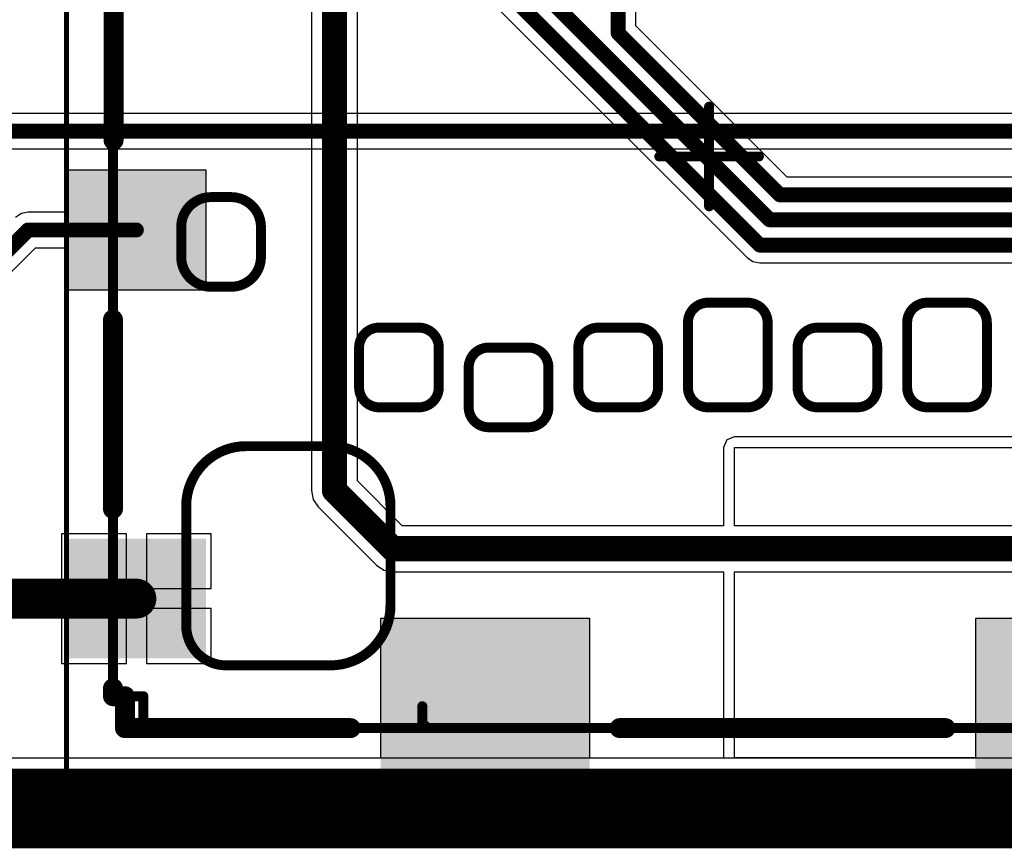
# Model space of a CAD drawing. Header units: millimetres. Extents: x 9.4 to 105.2, y 7.6 to 67.1.
# Tile 33 of 152: x 43 to 52.9, y 8 to 16.4. Entities that reach past the tile are written whole.
import ezdxf

# ---------------------------------------------------------------- set-up
doc = ezdxf.new("R2010")
doc.units = ezdxf.units.MM
for name, color, linetype in [('BottomLayer', 5, 'Continuous'), ('KeepOutLayer', 6, 'Continuous'), ('Mechanical13', 56, 'Continuous'), ('Mechanical15', 56, 'Continuous'), ('TopLayer', 1, 'Continuous'), ('TopOverlay', 2, 'Continuous'), ('TopPaste', 8, 'Continuous'), ('TopSolder', 216, 'Continuous')]:
    doc.layers.add(name, color=color, linetype=linetype)

msp = doc.modelspace()

# ---------------------------------------------------------------- hatches: boundary and pattern name
at = {"layer": 'TopLayer'}
for points in [[(44.7635, 13.7485), (43.5635, 13.7485), (43.5635, 14.7485), (44.7635, 14.7485)], [(44.7635, 10.0485), (43.5635, 10.0485), (43.5635, 11.0485), (44.7635, 11.0485)], [(48.6135, 8.8985), (46.7135, 8.8985), (46.7135, 10.2485), (48.6135, 10.2485)], [(54.5835, 8.8985), (52.6835, 8.8985), (52.6835, 10.2485), (54.5835, 10.2485)]]:
    msp.add_hatch(color=1, dxfattribs=at).paths.add_polyline_path(points)
at = {"layer": 'TopPaste'}
for points in [[(44.7135, 13.7985), (43.6135, 13.7985), (43.6135, 14.6985), (44.7135, 14.6985)], [(44.7135, 10.0985), (43.6135, 10.0985), (43.6135, 10.9985), (44.7135, 10.9985)], [(48.5635, 8.9485), (46.7635, 8.9485), (46.7635, 10.1985), (48.5635, 10.1985)], [(54.5335, 8.9485), (52.7335, 8.9485), (52.7335, 10.1985), (54.5335, 10.1985)]]:
    msp.add_hatch(color=8, dxfattribs=at).paths.add_polyline_path(points)
at = {"layer": 'TopSolder'}
for points in [[(44.8635, 13.6485), (43.4635, 13.6485), (43.4635, 14.8485), (44.8635, 14.8485)], [(44.8635, 9.9485), (43.4635, 9.9485), (43.4635, 11.1485), (44.8635, 11.1485)], [(48.7135, 8.7985), (46.6135, 8.7985), (46.6135, 10.3485), (48.7135, 10.3485)], [(54.6835, 8.7985), (52.5835, 8.7985), (52.5835, 10.3485), (54.6835, 10.3485)]]:
    msp.add_hatch(color=216, dxfattribs=at).paths.add_polyline_path(points)

# ---------------------------------------------------------------- linework, layer by layer
at = {"layer": 'BottomLayer'}
for p, q in [((63.7309, 15.4184), (41.9864, 15.4184)), ((41.9864, 15.0616), (62.9771, 15.0616)), ((82.0461, 8.9479), (13.2991, 8.9479))]:
    msp.add_line(p, q, dxfattribs=at)
at = {"layer": 'BottomLayer', "const_width": 0.15}
msp.add_lwpolyline([(41.402, 15.24), (63.8048, 15.24)], dxfattribs=at)
at = {"layer": 'KeepOutLayer'}
for points, const_width in [([(13.2857, 8.642), (101.2683, 8.642)], 0.4), ([(13.2814, 8.542), (101.2727, 8.542)], 0.2), ([(13.277, 8.242), (101.277, 8.242)], 0.4), ([(13.277, 8.342), (101.277, 8.342)], 0.2)]:
    msp.add_lwpolyline(points, dxfattribs=dict(at, const_width=const_width))
at = {"layer": 'Mechanical13', "const_width": 0.1}
for points in [[(43.9285, 9.5685), (43.9285, 20.6485)], [(44.9135, 14.5785), (45.1135, 14.5785)], [(44.6135, 13.9785), (44.6135, 14.2785)], [(45.4135, 13.9785), (45.4135, 14.2785)], [(44.9135, 13.6785), (45.1135, 13.6785)], [(49.8985, 13.5185), (50.2985, 13.5185)], [(52.0985, 13.5185), (52.4985, 13.5185)], [(49.6985, 12.6685), (49.6985, 13.3185)], [(50.4985, 12.6685), (50.4985, 13.3185)], [(51.8985, 12.6685), (51.8985, 13.3185)], [(52.6985, 12.6685), (52.6985, 13.3185)], [(46.5985, 13.2685), (46.9985, 13.2685)], [(48.7985, 13.2685), (49.1985, 13.2685)], [(50.9985, 13.2685), (51.3985, 13.2685)], [(46.3985, 12.6685), (46.3985, 13.0685)], [(47.1985, 12.6685), (47.1985, 13.0685)], [(47.6985, 13.0685), (48.0985, 13.0685)], [(48.5985, 12.6685), (48.5985, 13.0685)], [(49.3985, 12.6685), (49.3985, 13.0685)], [(50.7985, 12.6685), (50.7985, 13.0685)], [(51.5985, 12.6685), (51.5985, 13.0685)], [(47.4985, 12.4685), (47.4985, 12.8685)], [(48.2985, 12.4685), (48.2985, 12.8685)], [(46.5985, 12.4685), (46.9985, 12.4685)], [(48.7985, 12.4685), (49.1985, 12.4685)], [(49.8985, 12.4685), (50.2985, 12.4685)], [(50.9985, 12.4685), (51.3985, 12.4685)], [(52.0985, 12.4685), (52.4985, 12.4685)], [(47.6985, 12.2685), (48.0985, 12.2685)], [(45.2635, 12.0785), (46.1135, 12.0785)], [(44.6635, 10.2785), (44.6635, 11.4785)], [(46.7135, 10.4785), (46.7135, 11.4785)], [(45.0635, 9.8785), (46.1135, 9.8785)], [(43.9285, 9.5685), (44.1485, 9.5685)], [(44.0485, 9.2485), (44.0485, 9.5685)], [(44.1485, 9.5685), (44.2335, 9.5685)], [(44.2335, 9.2485), (44.2335, 9.5685)], [(47.0335, 9.2485), (47.0335, 9.4685)], [(44.0485, 9.2485), (44.2335, 9.2485)], [(44.2335, 9.2485), (47.0335, 9.2485)], [(47.0335, 9.2725), (47.0635, 9.2725)], [(47.0635, 9.2485), (47.0635, 9.2725)], [(47.0635, 9.2485), (54.2335, 9.2485)]]:
    msp.add_lwpolyline(points, dxfattribs=at)
for points in [[(44.6135, 14.2785, -0.414214), (44.9135, 14.5785)], [(45.1135, 14.5785, -0.414214), (45.4135, 14.2785)], [(44.9135, 13.6785, -0.414214), (44.6135, 13.9785)], [(45.4135, 13.9785, -0.414214), (45.1135, 13.6785)], [(49.6985, 13.3185, -0.414214), (49.8985, 13.5185)], [(50.2985, 13.5185, -0.414214), (50.4985, 13.3185)], [(51.8985, 13.3185, -0.414214), (52.0985, 13.5185)], [(52.4985, 13.5185, -0.414214), (52.6985, 13.3185)], [(46.3985, 13.0685, -0.414214), (46.5985, 13.2685)], [(46.9985, 13.2685, -0.414214), (47.1985, 13.0685)], [(48.5985, 13.0685, -0.414214), (48.7985, 13.2685)], [(49.1985, 13.2685, -0.414214), (49.3985, 13.0685)], [(50.7985, 13.0685, -0.414214), (50.9985, 13.2685)], [(51.3985, 13.2685, -0.414214), (51.5985, 13.0685)], [(47.4985, 12.8685, -0.414214), (47.6985, 13.0685)], [(48.0985, 13.0685, -0.414214), (48.2985, 12.8685)], [(46.5985, 12.4685, -0.414214), (46.3985, 12.6685)], [(47.1985, 12.6685, -0.414214), (46.9985, 12.4685)], [(48.7985, 12.4685, -0.414214), (48.5985, 12.6685)], [(49.3985, 12.6685, -0.414214), (49.1985, 12.4685)], [(49.8985, 12.4685, -0.414214), (49.6985, 12.6685)], [(50.4985, 12.6685, -0.414214), (50.2985, 12.4685)], [(50.9985, 12.4685, -0.414214), (50.7985, 12.6685)], [(51.5985, 12.6685, -0.414214), (51.3985, 12.4685)], [(52.0985, 12.4685, -0.414214), (51.8985, 12.6685)], [(52.6985, 12.6685, -0.414214), (52.4985, 12.4685)], [(47.6985, 12.2685, -0.414214), (47.4985, 12.4685)], [(48.2985, 12.4685, -0.414214), (48.0985, 12.2685)], [(44.6635, 11.4785, -0.414214), (45.2635, 12.0785)], [(46.1135, 12.0785, -0.414214), (46.7135, 11.4785)], [(46.7135, 10.4785, -0.414214), (46.1135, 9.8785)], [(45.0635, 9.8785, -0.414214), (44.6635, 10.2785)]]:
    msp.add_lwpolyline(points, format="xyb", dxfattribs=at)
at = {"layer": 'Mechanical13', "const_width": 0.05}
for points in [[(44.8885, 14.5785, 1), (44.9385, 14.5785, 1)], [(44.8885, 14.5785, 1), (44.9385, 14.5785, 1)], [(45.0885, 14.5785, 1), (45.1385, 14.5785, 1)], [(45.0885, 14.5785, 1), (45.1385, 14.5785, 1)], [(44.5885, 14.2785, 1), (44.6385, 14.2785, 1)], [(44.5885, 14.2785, 1), (44.6385, 14.2785, 1)], [(45.3885, 14.2785, 1), (45.4385, 14.2785, 1)], [(45.3885, 14.2785, 1), (45.4385, 14.2785, 1)], [(44.5885, 13.9785, 1), (44.6385, 13.9785, 1)], [(44.5885, 13.9785, 1), (44.6385, 13.9785, 1)], [(45.3885, 13.9785, 1), (45.4385, 13.9785, 1)], [(45.3885, 13.9785, 1), (45.4385, 13.9785, 1)], [(44.8885, 13.6785, 1), (44.9385, 13.6785, 1)], [(44.8885, 13.6785, 1), (44.9385, 13.6785, 1)], [(45.0885, 13.6785, 1), (45.1385, 13.6785, 1)], [(45.0885, 13.6785, 1), (45.1385, 13.6785, 1)], [(49.8735, 13.5185, 1), (49.9235, 13.5185, 1)], [(49.8735, 13.5185, 1), (49.9235, 13.5185, 1)], [(50.2735, 13.5185, 1), (50.3235, 13.5185, 1)], [(50.2735, 13.5185, 1), (50.3235, 13.5185, 1)], [(52.0735, 13.5185, 1), (52.1235, 13.5185, 1)], [(52.0735, 13.5185, 1), (52.1235, 13.5185, 1)], [(52.4735, 13.5185, 1), (52.5235, 13.5185, 1)], [(52.4735, 13.5185, 1), (52.5235, 13.5185, 1)], [(49.6735, 13.3185, 1), (49.7235, 13.3185, 1)], [(49.6735, 13.3185, 1), (49.7235, 13.3185, 1)], [(50.4735, 13.3185, 1), (50.5235, 13.3185, 1)], [(50.4735, 13.3185, 1), (50.5235, 13.3185, 1)], [(51.8735, 13.3185, 1), (51.9235, 13.3185, 1)], [(51.8735, 13.3185, 1), (51.9235, 13.3185, 1)], [(52.6735, 13.3185, 1), (52.7235, 13.3185, 1)], [(52.6735, 13.3185, 1), (52.7235, 13.3185, 1)], [(46.5735, 13.2685, 1), (46.6235, 13.2685, 1)], [(46.5735, 13.2685, 1), (46.6235, 13.2685, 1)], [(46.9735, 13.2685, 1), (47.0235, 13.2685, 1)], [(46.9735, 13.2685, 1), (47.0235, 13.2685, 1)], [(48.7735, 13.2685, 1), (48.8235, 13.2685, 1)], [(48.7735, 13.2685, 1), (48.8235, 13.2685, 1)], [(49.1735, 13.2685, 1), (49.2235, 13.2685, 1)], [(49.1735, 13.2685, 1), (49.2235, 13.2685, 1)], [(50.9735, 13.2685, 1), (51.0235, 13.2685, 1)], [(50.9735, 13.2685, 1), (51.0235, 13.2685, 1)], [(51.3735, 13.2685, 1), (51.4235, 13.2685, 1)], [(51.3735, 13.2685, 1), (51.4235, 13.2685, 1)], [(46.3735, 13.0685, 1), (46.4235, 13.0685, 1)], [(46.3735, 13.0685, 1), (46.4235, 13.0685, 1)], [(47.1735, 13.0685, 1), (47.2235, 13.0685, 1)], [(47.1735, 13.0685, 1), (47.2235, 13.0685, 1)], [(47.6735, 13.0685, 1), (47.7235, 13.0685, 1)], [(47.6735, 13.0685, 1), (47.7235, 13.0685, 1)], [(48.0735, 13.0685, 1), (48.1235, 13.0685, 1)], [(48.0735, 13.0685, 1), (48.1235, 13.0685, 1)], [(48.5735, 13.0685, 1), (48.6235, 13.0685, 1)], [(48.5735, 13.0685, 1), (48.6235, 13.0685, 1)], [(49.3735, 13.0685, 1), (49.4235, 13.0685, 1)], [(49.3735, 13.0685, 1), (49.4235, 13.0685, 1)], [(50.7735, 13.0685, 1), (50.8235, 13.0685, 1)], [(50.7735, 13.0685, 1), (50.8235, 13.0685, 1)], [(51.5735, 13.0685, 1), (51.6235, 13.0685, 1)], [(51.5735, 13.0685, 1), (51.6235, 13.0685, 1)], [(47.4735, 12.8685, 1), (47.5235, 12.8685, 1)], [(47.4735, 12.8685, 1), (47.5235, 12.8685, 1)], [(48.2735, 12.8685, 1), (48.3235, 12.8685, 1)], [(48.2735, 12.8685, 1), (48.3235, 12.8685, 1)], [(46.3735, 12.6685, 1), (46.4235, 12.6685, 1)], [(46.3735, 12.6685, 1), (46.4235, 12.6685, 1)], [(47.1735, 12.6685, 1), (47.2235, 12.6685, 1)], [(47.1735, 12.6685, 1), (47.2235, 12.6685, 1)], [(48.5735, 12.6685, 1), (48.6235, 12.6685, 1)], [(48.5735, 12.6685, 1), (48.6235, 12.6685, 1)], [(49.3735, 12.6685, 1), (49.4235, 12.6685, 1)], [(49.3735, 12.6685, 1), (49.4235, 12.6685, 1)], [(49.6735, 12.6685, 1), (49.7235, 12.6685, 1)], [(49.6735, 12.6685, 1), (49.7235, 12.6685, 1)], [(50.4735, 12.6685, 1), (50.5235, 12.6685, 1)], [(50.4735, 12.6685, 1), (50.5235, 12.6685, 1)], [(50.7735, 12.6685, 1), (50.8235, 12.6685, 1)], [(50.7735, 12.6685, 1), (50.8235, 12.6685, 1)], [(51.5735, 12.6685, 1), (51.6235, 12.6685, 1)], [(51.5735, 12.6685, 1), (51.6235, 12.6685, 1)], [(51.8735, 12.6685, 1), (51.9235, 12.6685, 1)], [(51.8735, 12.6685, 1), (51.9235, 12.6685, 1)], [(52.6735, 12.6685, 1), (52.7235, 12.6685, 1)], [(52.6735, 12.6685, 1), (52.7235, 12.6685, 1)], [(46.5735, 12.4685, 1), (46.6235, 12.4685, 1)], [(46.5735, 12.4685, 1), (46.6235, 12.4685, 1)], [(46.9735, 12.4685, 1), (47.0235, 12.4685, 1)], [(46.9735, 12.4685, 1), (47.0235, 12.4685, 1)], [(47.4735, 12.4685, 1), (47.5235, 12.4685, 1)], [(47.4735, 12.4685, 1), (47.5235, 12.4685, 1)], [(48.2735, 12.4685, 1), (48.3235, 12.4685, 1)], [(48.2735, 12.4685, 1), (48.3235, 12.4685, 1)], [(48.7735, 12.4685, 1), (48.8235, 12.4685, 1)], [(48.7735, 12.4685, 1), (48.8235, 12.4685, 1)], [(49.1735, 12.4685, 1), (49.2235, 12.4685, 1)], [(49.1735, 12.4685, 1), (49.2235, 12.4685, 1)], [(49.8735, 12.4685, 1), (49.9235, 12.4685, 1)], [(49.8735, 12.4685, 1), (49.9235, 12.4685, 1)], [(50.2735, 12.4685, 1), (50.3235, 12.4685, 1)], [(50.2735, 12.4685, 1), (50.3235, 12.4685, 1)], [(50.9735, 12.4685, 1), (51.0235, 12.4685, 1)], [(50.9735, 12.4685, 1), (51.0235, 12.4685, 1)], [(51.3735, 12.4685, 1), (51.4235, 12.4685, 1)], [(51.3735, 12.4685, 1), (51.4235, 12.4685, 1)], [(52.0735, 12.4685, 1), (52.1235, 12.4685, 1)], [(52.0735, 12.4685, 1), (52.1235, 12.4685, 1)], [(52.4735, 12.4685, 1), (52.5235, 12.4685, 1)], [(52.4735, 12.4685, 1), (52.5235, 12.4685, 1)], [(47.6735, 12.2685, 1), (47.7235, 12.2685, 1)], [(47.6735, 12.2685, 1), (47.7235, 12.2685, 1)], [(48.0735, 12.2685, 1), (48.1235, 12.2685, 1)], [(48.0735, 12.2685, 1), (48.1235, 12.2685, 1)], [(45.2385, 12.0785, 1), (45.2885, 12.0785, 1)], [(45.2385, 12.0785, 1), (45.2885, 12.0785, 1)], [(46.0885, 12.0785, 1), (46.1385, 12.0785, 1)], [(46.0885, 12.0785, 1), (46.1385, 12.0785, 1)], [(44.6385, 11.4785, 1), (44.6885, 11.4785, 1)], [(44.6385, 11.4785, 1), (44.6885, 11.4785, 1)], [(46.6885, 11.4785, 1), (46.7385, 11.4785, 1)], [(46.6885, 11.4785, 1), (46.7385, 11.4785, 1)], [(46.6885, 10.4785, 1), (46.7385, 10.4785, 1)], [(46.6885, 10.4785, 1), (46.7385, 10.4785, 1)], [(44.6385, 10.2785, 1), (44.6885, 10.2785, 1)], [(44.6385, 10.2785, 1), (44.6885, 10.2785, 1)], [(45.0385, 9.8785, 1), (45.0885, 9.8785, 1)], [(45.0385, 9.8785, 1), (45.0885, 9.8785, 1)], [(46.0885, 9.8785, 1), (46.1385, 9.8785, 1)], [(46.0885, 9.8785, 1), (46.1385, 9.8785, 1)], [(43.9035, 9.5685, 1), (43.9535, 9.5685, 1)], [(43.9035, 9.5685, 1), (43.9535, 9.5685, 1)], [(44.0235, 9.5685, 1), (44.0735, 9.5685, 1)], [(44.1235, 9.5685, 1), (44.1735, 9.5685, 1)], [(44.1235, 9.5685, 1), (44.1735, 9.5685, 1)], [(44.2085, 9.5685, 1), (44.2585, 9.5685, 1)], [(44.2085, 9.5685, 1), (44.2585, 9.5685, 1)], [(47.0085, 9.4685, 1), (47.0585, 9.4685, 1)], [(44.0235, 9.2485, 1), (44.0735, 9.2485, 1)], [(44.0235, 9.2485, 1), (44.0735, 9.2485, 1)], [(44.2085, 9.2485, 1), (44.2585, 9.2485, 1)], [(44.2085, 9.2485, 1), (44.2585, 9.2485, 1)], [(44.2085, 9.2485, 1), (44.2585, 9.2485, 1)], [(47.0085, 9.2725, 1), (47.0585, 9.2725, 1)], [(47.0085, 9.2485, 1), (47.0585, 9.2485, 1)], [(47.0085, 9.2485, 1), (47.0585, 9.2485, 1)], [(47.0385, 9.2725, 1), (47.0885, 9.2725, 1)], [(47.0385, 9.2725, 1), (47.0885, 9.2725, 1)], [(47.0385, 9.2485, 1), (47.0885, 9.2485, 1)], [(47.0385, 9.2485, 1), (47.0885, 9.2485, 1)]]:
    msp.add_lwpolyline(points, format="xyb", close=True, dxfattribs=at)
at = {"layer": 'Mechanical15'}
for points, const_width in [([(43.4635, 8.7985), (43.4635, 21.0485)], 0.05), ([(49.911, 14.486), (49.911, 15.486)], 0.1), ([(49.411, 14.986), (50.411, 14.986)], 0.1), ([(43.4635, 8.7985), (56.3435, 8.7985)], 0.05)]:
    msp.add_lwpolyline(points, dxfattribs=dict(at, const_width=const_width))
for points, const_width in [([(49.886, 15.486, 1), (49.936, 15.486, 1)], 0.05), ([(49.386, 14.986, 1), (49.436, 14.986, 1)], 0.05), ([(50.386, 14.986, 1), (50.436, 14.986, 1)], 0.05), ([(49.886, 14.486, 1), (49.936, 14.486, 1)], 0.05), ([(43.451, 8.7985, 1), (43.476, 8.7985, 1)], 0.025), ([(43.451, 8.7985, 1), (43.476, 8.7985, 1)], 0.025)]:
    msp.add_lwpolyline(points, format="xyb", close=True, dxfattribs=dict(at, const_width=const_width))
at = {"layer": 'TopLayer'}
for p, q in [((45.9204, 18.0397), (45.9204, 11.6332)), ((46.3832, 11.7291), (46.3832, 17.7413)), ((49.1769, 16.2985), (49.1769, 17.6009)), ((46.7093, 17.5543), (50.2928, 13.9708)), ((50.696, 14.7794), (49.1769, 16.2985)), ((44.8635, 14.8485), (43.4635, 14.8485)), ((43.4635, 14.8485), (43.4635, 14.4269)), ((44.8635, 13.6485), (44.8635, 14.8485)), ((56.519, 14.7794), (50.696, 14.7794)), ((43.0775, 14.4269), (43.0092, 14.4133)), ((43.4635, 14.4269), (43.0775, 14.4269)), ((43.0092, 14.4133), (42.9513, 14.3747)), ((42.6712, 13.5898), (43.1514, 14.0701)), ((43.1514, 14.0701), (43.4635, 14.0701)), ((43.4635, 14.0701), (43.4635, 13.6485)), ((50.2928, 13.9708), (50.3507, 13.9322)), ((50.3507, 13.9322), (50.419, 13.9186)), ((50.419, 13.9186), (53.6661, 13.9186)), ((43.4635, 13.6485), (44.8635, 13.6485)), ((50.165, 12.1732), (50.0885, 12.1415)), ((55.2455, 12.1732), (50.165, 12.1732)), ((50.0885, 12.1415), (50.0568, 12.065)), ((50.0568, 12.065), (50.0568, 11.2804)), ((50.165, 11.2804), (50.165, 12.065)), ((50.165, 12.065), (55.5197, 12.065)), ((46.8319, 11.2804), (46.3832, 11.7291)), ((45.9204, 11.6332), (45.938, 11.5446)), ((45.938, 11.5446), (45.9881, 11.4695)), ((45.9881, 11.4695), (46.5723, 10.8853)), ((50.0568, 11.2804), (46.8319, 11.2804)), ((55.988, 11.2804), (50.165, 11.2804)), ((44.0635, 11.1985), (43.4135, 11.1985)), ((43.4135, 11.1985), (43.4135, 10.6485)), ((44.0635, 10.6485), (44.0635, 11.1985)), ((44.9135, 11.1985), (44.2635, 11.1985)), ((44.2635, 11.1985), (44.2635, 10.6485)), ((44.9135, 10.6485), (44.9135, 11.1985)), ((46.5723, 10.8853), (46.6474, 10.8352)), ((46.6474, 10.8352), (46.736, 10.8176)), ((46.736, 10.8176), (50.0568, 10.8176)), ((50.0568, 10.8176), (50.0568, 8.9518)), ((50.165, 8.9518), (50.165, 10.8176)), ((50.165, 10.8176), (55.8921, 10.8176)), ((43.4135, 10.6485), (44.0635, 10.6485)), ((44.2635, 10.6485), (44.9135, 10.6485)), ((44.0635, 10.4485), (43.4135, 10.4485)), ((43.4135, 10.4485), (43.4135, 9.8985)), ((44.0635, 9.8985), (44.0635, 10.4485)), ((44.9135, 10.4485), (44.2635, 10.4485)), ((44.2635, 10.4485), (44.2635, 9.8985)), ((44.9135, 9.8985), (44.9135, 10.4485)), ((48.7135, 10.3485), (46.6135, 10.3485)), ((46.6135, 10.3485), (46.6135, 8.9479)), ((48.7135, 8.9479), (48.7135, 10.3485)), ((54.6835, 10.3485), (52.5835, 10.3485)), ((52.5835, 10.3485), (52.5835, 8.9518)), ((43.4135, 9.8985), (44.0635, 9.8985)), ((44.2635, 9.8985), (44.9135, 9.8985)), ((46.6135, 8.9479), (20.8092, 8.9479)), ((50.0542, 8.9479), (48.7135, 8.9479)), ((50.0568, 8.9518), (50.0542, 8.9479)), ((52.5835, 8.9518), (50.165, 8.9518))]:
    msp.add_line(p, q, dxfattribs=at)
for points, const_width in [([(46.1518, 11.6332), (46.1518, 18.1356)], 0.254), ([(48.9985, 16.2246), (48.9985, 17.8425)], 0.15), ([(46.7985, 17.7175), (50.419, 14.097)], 0.15), ([(47.8985, 16.9711), (50.5186, 14.351)], 0.15), ([(48.9985, 16.2246), (50.6221, 14.601)], 0.15), ([(50.6221, 14.601), (56.519, 14.601)], 0.15), ([(50.5186, 14.351), (55.753, 14.351)], 0.15), ([(42.545, 13.716), (43.0775, 14.2485)], 0.15), ([(43.0775, 14.2485), (44.1635, 14.2485)], 0.15), ([(50.419, 14.097), (53.74, 14.097)], 0.15), ([(46.1518, 11.6332), (46.736, 11.049)], 0.254), ([(46.736, 11.049), (55.988, 11.049)], 0.254), ([(40.7595, 10.5485), (44.1635, 10.5485)], 0.4)]:
    msp.add_lwpolyline(points, dxfattribs=dict(at, const_width=const_width))
for points, const_width in [([(48.961, 16.2246, 1), (49.036, 16.2246, 1)], 0.075), ([(48.961, 16.2246, 1), (49.036, 16.2246, 1)], 0.075), ([(50.5846, 14.601, 1), (50.6596, 14.601, 1)], 0.075), ([(50.5846, 14.601, 1), (50.6596, 14.601, 1)], 0.075), ([(50.4811, 14.351, 1), (50.5561, 14.351, 1)], 0.075), ([(50.4811, 14.351, 1), (50.5561, 14.351, 1)], 0.075), ([(43.04, 14.2485, 1), (43.115, 14.2485, 1)], 0.075), ([(43.04, 14.2485, 1), (43.115, 14.2485, 1)], 0.075), ([(44.126, 14.2485, 1), (44.201, 14.2485, 1)], 0.075), ([(50.3815, 14.097, 1), (50.4565, 14.097, 1)], 0.075), ([(50.3815, 14.097, 1), (50.4565, 14.097, 1)], 0.075), ([(46.0883, 11.6332, 1), (46.2153, 11.6332, 1)], 0.127), ([(46.0883, 11.6332, 1), (46.2153, 11.6332, 1)], 0.127), ([(46.6725, 11.049, 1), (46.7995, 11.049, 1)], 0.127), ([(46.6725, 11.049, 1), (46.7995, 11.049, 1)], 0.127), ([(44.0635, 10.5485, 1), (44.2635, 10.5485, 1)], 0.2)]:
    msp.add_lwpolyline(points, format="xyb", close=True, dxfattribs=dict(at, const_width=const_width))
at = {"layer": 'TopOverlay', "const_width": 0.2}
for points in [[(43.9345, 15.1485), (43.9345, 19.1985)], [(43.9285, 11.4485), (43.9285, 13.3485)], [(43.9285, 9.5685), (43.9285, 9.6485)], [(43.9285, 9.5685), (44.0485, 9.5685)], [(44.0485, 9.2485), (44.0485, 9.5685)], [(44.0485, 9.2485), (44.2335, 9.2485)], [(44.2335, 9.2485), (46.3135, 9.2485)], [(49.0135, 9.2485), (52.2835, 9.2485)]]:
    msp.add_lwpolyline(points, dxfattribs=at)
at = {"layer": 'TopOverlay', "const_width": 0.1}
for points in [[(43.8845, 15.1485, 1), (43.9845, 15.1485, 1)], [(43.8785, 13.3485, 1), (43.9785, 13.3485, 1)], [(43.8785, 11.4485, 1), (43.9785, 11.4485, 1)], [(43.8785, 9.6485, 1), (43.9785, 9.6485, 1)], [(43.8785, 9.5685, 1), (43.9785, 9.5685, 1)], [(43.8785, 9.5685, 1), (43.9785, 9.5685, 1)], [(43.9985, 9.5685, 1), (44.0985, 9.5685, 1)], [(43.9985, 9.5685, 1), (44.0985, 9.5685, 1)], [(43.9985, 9.2485, 1), (44.0985, 9.2485, 1)], [(43.9985, 9.2485, 1), (44.0985, 9.2485, 1)], [(44.1835, 9.2485, 1), (44.2835, 9.2485, 1)], [(44.1835, 9.2485, 1), (44.2835, 9.2485, 1)], [(46.2635, 9.2485, 1), (46.3635, 9.2485, 1)], [(48.9635, 9.2485, 1), (49.0635, 9.2485, 1)], [(52.2335, 9.2485, 1), (52.3335, 9.2485, 1)]]:
    msp.add_lwpolyline(points, format="xyb", close=True, dxfattribs=at)

doc.saveas('drawing.dxf')
